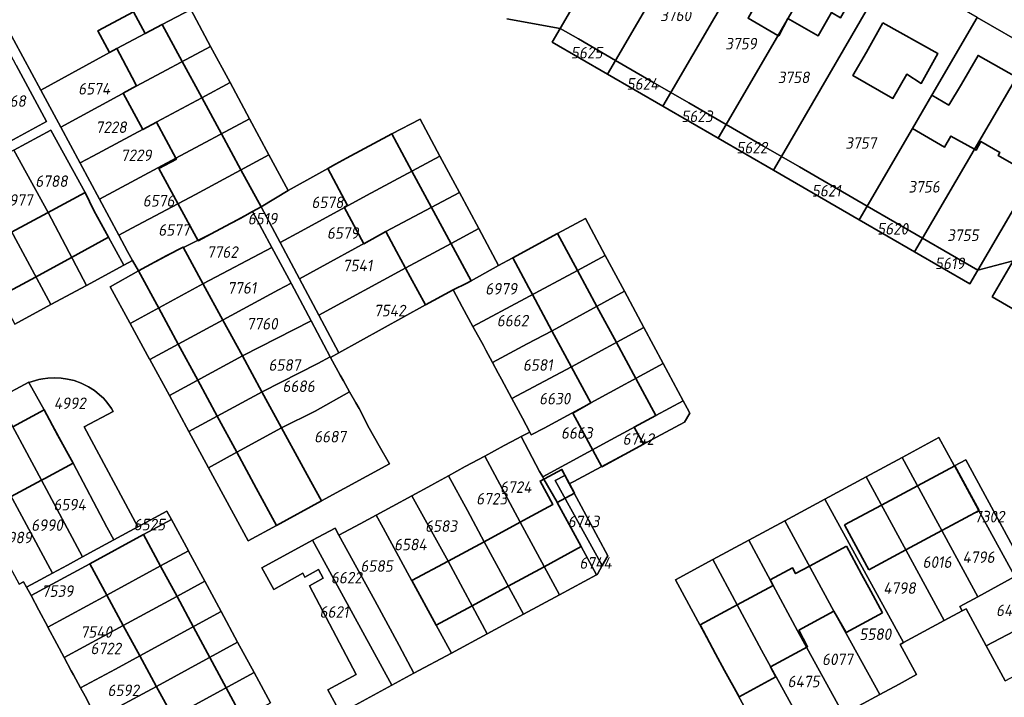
# Model space of a CAD drawing. Extents: x 177930 to 190767, y 381068 to 392034.
# Tile 183 of 256: x 183968 to 184122, y 385682 to 385788. Entities that reach past the tile are written whole.
import ezdxf
from ezdxf.enums import TextEntityAlignment as Align

# ---------------------------------------------------------------- set-up
doc = ezdxf.new("R2010")
doc.units = 0
for name, color, linetype, lineweight in [('B-XX-KG-GRENS_PERCEEL-GV', 150, 'Continuous', 25), ('B-XX-KG-GRENS_PERCEEL-S', 150, 'Continuous', 25), ('B-XX-OG-BEBOUWING-G', 7, 'Continuous', 35)]:
    doc.layers.add(name, color=color, linetype=linetype, lineweight=lineweight)
doc.styles.add('NLCS-ISO', font='NLCS-ISO.ttf', dxfattribs={"height": 1.8})

# ---------------------------------------------------------------- blocks, each defined once
blk = doc.blocks.new('SKG-PERCEELNUMMER-SO')
at = {"layer": 'DefPoints'}
blk.add_point((0, 0), dxfattribs=at)
at = {"style": 'NLCS-ISO', "oblique": 10, "flags": 1}
blk.add_attdef('GEMEENTECODE', text='', height=1.8, dxfattribs=at).set_placement((-0.5, 2.55), align=Align.MIDDLE_RIGHT)
blk.add_attdef('SECTIE', text='', height=1.8, dxfattribs=at).set_placement((0.5, 2.5), align=Align.MIDDLE_LEFT)
at = {"style": 'NLCS-ISO', "oblique": 10}
blk.add_attdef('PERCEELNUMMER', text='', height=1.8, dxfattribs=at).set_placement((0, 0), align=Align.MIDDLE_CENTER)

msp = doc.modelspace()

# ---------------------------------------------------------------- linework, layer by layer
at = {"layer": 'B-XX-KG-GRENS_PERCEEL-GV'}
for points in [[(184044.389, 385787.693), (184052.706, 385786.223), (184069.865, 385815.665)], [(183963.268, 385792.248), (183971.707, 385776.595), (183983.557, 385783.065), (183990.639, 385786.829), (183995.093, 385789.174)], [(183967.511, 385767.244), (183973.295, 385770.37), (183978.61, 385760.612), (183979.989, 385757.803), (183982.273, 385753.681), (183984.638, 385749.289), (183986.034, 385750.045), (183985.254, 385751.419), (183983.883, 385753.967), (183980.858, 385759.589), (183977.829, 385765.217), (183974.812, 385770.824), (183971.707, 385776.595), (183963.268, 385792.248)], [(183995.093, 385789.174), (183998.188, 385783.411), (184001.216, 385777.772), (184004.247, 385772.129), (184007.26, 385766.518), (184010.267, 385760.92), (184019.374, 385765.97), (184026.427, 385769.771), (184030.873, 385772.044), (184033.946, 385766.305), (184036.989, 385760.622), (184040.005, 385754.992), (184043.096, 385749.22), (184045.228, 385750.395), (184052.259, 385754.25), (184056.637, 385756.568), (184059.719, 385750.812), (184062.716, 385745.215), (184065.744, 385739.56), (184068.755, 385733.936), (184071.863, 385728.133), (184072.477, 385726.987), (184072.892, 385726.213), (184072.079, 385724.798), (184061.913, 385719.343), (184054.842, 385715.549), (184054.12, 385715.162), (184060.115, 385703.965), (184059.237, 385702.43), (184058.5, 385701.067), (184058.368, 385700.996), (184052.606, 385697.887), (184046.959, 385694.841), (184041.332, 385691.806), (184035.725, 385688.781), (184029.885, 385685.631), (184026.438, 385683.764), (184018.436, 385679.432), (184016.472, 385683.07), (184020.862, 385685.467), (184013.598, 385699.25), (184015.756, 385700.471), (184014.991, 385701.821), (184012.877, 385700.625), (184012.545, 385701.242), (184008.024, 385698.724), (184006.201, 385702.102), (184014.08, 385706.375), (184017.596, 385708.282), (184018.204, 385707.168), (184021.51, 385708.963), (184024.001, 385710.316), (184026.488, 385711.666), (184029.563, 385713.316), (184032.629, 385714.961), (184032.989, 385715.16), (184035.26, 385716.416), (184037.886, 385717.867), (184040.922, 385719.51), (184043.949, 385721.148), (184046.037, 385722.24), (184046.637, 385722.554), (184047.966, 385723.249), (184046.839, 385725.413), (184045.163, 385728.502), (184043.544, 385731.485), (184043.025, 385732.45), (184042.126, 385734.123), (184041.103, 385736.027), (184040.714, 385736.751), (184039.096, 385739.73), (184037.426, 385742.805), (184036, 385745.44), (184031.683, 385743.104), (184018.2, 385735.642), (184016.888, 385734.915), (184018.394, 385732.144), (184018.905, 385731.238), (184019.866, 385729.532), (184020.843, 385727.798), (184021.342, 385726.912), (184022.918, 385723.869), (184024.45, 385721.099), (184026.056, 385718.318), (184015.456, 385712.532), (184008.445, 385708.705), (184004.047, 385706.304), (183997.866, 385717.693), (183994.81, 385723.323), (183991.754, 385728.953), (183988.7, 385734.58), (183988.659, 385734.655), (183985.642, 385740.214), (183985.592, 385740.306), (183982.536, 385745.937), (183986.969, 385748.401), (183986.034, 385750.045), (183984.638, 385749.289), (183978.836, 385746.146), (183973.276, 385743.134), (183967.667, 385740.096)], [(184134.827, 385735.789), (184120.066, 385744.365), (184123.335, 385749.951), (184117.806, 385748.523), (184116.565, 385746.399), (184107.943, 385751.386), (184099.317, 385756.375), (184085.949, 385764.107), (184077.307, 385769.106), (184068.702, 385774.083), (184060.087, 385779.066), (184051.447, 385784.063), (184052.706, 385786.223), (184044.389, 385787.693)], [(184117.738, 385787.95), (184126.367, 385782.955)], [(183967.85, 385780.507), (183972.581, 385771.696), (183966.857, 385768.602)], [(184134.996, 385777.959), (184117.806, 385748.523), (184123.335, 385749.951)], [(183964.983, 385728.432), (183969.841, 385731.043), (183969.87, 385730.989), (183971.426, 385731.464), (183972.047, 385731.558), (183972.801, 385731.687), (183973.912, 385731.731), (183974.876, 385731.683), (183975.867, 385731.528), (183976.903, 385731.291), (183978.014, 385730.875), (183979.151, 385730.338), (183980.062, 385729.736), (183980.867, 385729.083), (183981.477, 385728.54), (183981.994, 385727.925), (183982.745, 385726.926), (183982.982, 385726.488), (183978.47, 385724.065), (183986.821, 385708.475), (183991.381, 385710.934), (183992.088, 385709.624), (183994.722, 385704.739), (183994.755, 385704.678), (183997.283, 385699.992), (183999.839, 385695.253), (184002.399, 385690.506), (184004.955, 385685.768), (184007.508, 385681.034)], [(184084.423, 385674.955), (184078.332, 385686.088), (184070.702, 385700.231), (184076.497, 385703.355), (184082.125, 385706.39), (184087.745, 385709.42), (184093.979, 385712.794), (184100.385, 385716.267), (184106.002, 385719.312), (184111.74, 385722.423), (184114.139, 385718.035), (184114.172, 385717.974), (184115.93, 385718.916), (184124.956, 385702.361)], [(183979.347, 385680.666), (183978.608, 385682.038), (183977.891, 385683.369), (183976.814, 385685.37), (183976.467, 385686.015), (183975.353, 385688.108), (183974.214, 385690.21), (183972.81, 385692.85), (183972.805, 385692.859), (183971.421, 385695.461), (183970.192, 385697.744), (183969.475, 385699.076), (183969.025, 385699.911), (183968.333, 385699.55)], [(184122.095, 385684.43), (184119.133, 385689.893), (184115.98, 385695.709), (184115.377, 385695.382), (184112.579, 385693.866), (184106.205, 385690.411), (184105.699, 385690.131), (184108.279, 385685.453), (184105.531, 385683.923), (184102.522, 385682.329), (184099.251, 385680.572)]]:
    msp.add_lwpolyline(points, dxfattribs=at)
for points in [[(184052.706, 385786.223), (184055.55, 385784.575), (184061.343, 385781.221), (184078.494, 385810.67), (184069.865, 385815.665)], [(184061.343, 385781.221), (184067.153, 385777.856), (184069.955, 385776.233), (184087.114, 385805.679), (184078.494, 385810.67)], [(184069.955, 385776.233), (184072.756, 385774.611), (184078.558, 385771.252), (184095.717, 385800.699), (184087.114, 385805.679)], [(184078.558, 385771.252), (184084.394, 385767.872), (184087.195, 385766.25), (184104.329, 385795.713), (184095.717, 385800.699)], [(184100.565, 385758.507), (184107.63, 385770.589), (184110.629, 385775.795), (184117.738, 385787.95), (184104.329, 385795.713), (184087.195, 385766.25), (184089.997, 385764.627)], [(183966.857, 385768.602), (183972.581, 385771.696), (183967.85, 385780.507), (183964.065, 385787.505), (183961.725, 385791.9), (183955.927, 385788.756), (183962.081, 385777.38)], [(183974.812, 385770.824), (183986.689, 385777.272), (183998.188, 385783.411), (183995.093, 385789.174), (183990.639, 385786.829), (183983.557, 385783.065), (183971.707, 385776.595)], [(184117.738, 385787.95), (184110.629, 385775.795), (184107.63, 385770.589), (184100.565, 385758.507), (184109.186, 385753.515), (184126.367, 385782.955)], [(184061.343, 385781.221), (184055.55, 385784.575), (184052.706, 385786.223), (184051.447, 385784.063), (184060.087, 385779.066)], [(183977.829, 385765.217), (183977.858, 385765.233), (183979.823, 385766.296), (183989.783, 385771.639), (183996.826, 385775.417), (184001.216, 385777.772), (183998.188, 385783.411), (183986.689, 385777.272), (183974.812, 385770.824)], [(184109.186, 385753.515), (184117.806, 385748.523), (184134.996, 385777.959), (184126.367, 385782.955)], [(184060.087, 385779.066), (184068.702, 385774.083), (184069.955, 385776.233), (184067.153, 385777.856), (184061.343, 385781.221)], [(184004.247, 385772.129), (184001.216, 385777.772), (183996.826, 385775.417), (183989.783, 385771.639), (183979.823, 385766.296), (183977.858, 385765.233), (183977.829, 385765.217), (183980.858, 385759.589), (183992.785, 385765.994)], [(184068.702, 385774.083), (184077.307, 385769.106), (184078.558, 385771.252), (184072.756, 385774.611), (184069.955, 385776.233)], [(183985.904, 385755.061), (183995.84, 385760.341), (184007.26, 385766.518), (184004.247, 385772.129), (183992.785, 385765.994), (183980.858, 385759.589), (183983.883, 385753.967)], [(184009.024, 385752.831), (184012.302, 385754.58), (184022.488, 385760.185), (184033.946, 385766.305), (184030.873, 385772.044), (184026.427, 385769.771), (184019.374, 385765.97), (184010.267, 385760.92), (184006.054, 385758.396)], [(183984.638, 385749.289), (183982.273, 385753.681), (183979.989, 385757.803), (183978.61, 385760.612), (183973.295, 385770.37), (183967.511, 385767.244), (183972.834, 385757.502), (183978.836, 385746.146)], [(184077.307, 385769.106), (184085.949, 385764.107), (184087.195, 385766.25), (184084.394, 385767.872), (184078.558, 385771.252)], [(183973.276, 385743.134), (183978.836, 385746.146), (183972.834, 385757.502), (183967.511, 385767.244), (183961.905, 385764.216)], [(183985.904, 385755.061), (183983.883, 385753.967), (183985.254, 385751.419), (183986.034, 385750.045), (183986.969, 385748.401), (183993.93, 385752.117), (183993.977, 385752.029), (183998.972, 385754.548), (184006.054, 385758.396), (184010.267, 385760.92), (184007.26, 385766.518), (183995.84, 385760.341)], [(184012.302, 385754.58), (184009.024, 385752.831), (184012.042, 385747.178), (184025.522, 385754.55), (184036.989, 385760.622), (184033.946, 385766.305), (184022.488, 385760.185)], [(184085.949, 385764.107), (184099.317, 385756.375), (184100.565, 385758.507), (184089.997, 385764.627), (184087.195, 385766.25)], [(183973.276, 385743.134), (183961.905, 385764.216), (183956.293, 385761.183), (183957.356, 385759.216), (183961.581, 385751.445), (183967.667, 385740.096)], [(184015.066, 385741.513), (184028.645, 385748.852), (184035.679, 385752.654), (184040.005, 385754.992), (184036.989, 385760.622), (184025.522, 385754.55), (184012.042, 385747.178)], [(184006.054, 385758.396), (183998.972, 385754.548), (183993.977, 385752.029), (183993.93, 385752.117), (183986.969, 385748.401), (183982.536, 385745.937), (183985.592, 385740.306), (183985.642, 385740.214), (183997.096, 385746.41), (184007.744, 385752.056), (184004.741, 385757.671)], [(184013.862, 385740.618), (184016.856, 385734.983), (184016.888, 385734.915), (184018.2, 385735.642), (184015.066, 385741.513), (184012.042, 385747.178), (184009.024, 385752.831), (184006.054, 385758.396), (184004.741, 385757.671), (184007.744, 385752.056), (184007.755, 385752.036), (184010.726, 385746.482), (184010.788, 385746.366)], [(184099.317, 385756.375), (184107.943, 385751.386), (184109.186, 385753.515), (184100.565, 385758.507)], [(184043.096, 385749.22), (184038.813, 385746.857), (184038.131, 385746.488), (184036, 385745.44), (184037.426, 385742.805), (184039.096, 385739.73), (184055.382, 385748.481), (184059.719, 385750.812), (184056.637, 385756.568), (184052.259, 385754.25), (184045.228, 385750.395)], [(184036, 385745.44), (184038.131, 385746.488), (184038.813, 385746.857), (184043.096, 385749.22), (184040.005, 385754.992), (184035.679, 385752.654), (184028.645, 385748.852), (184015.066, 385741.513), (184018.2, 385735.642), (184031.683, 385743.104)], [(184107.943, 385751.386), (184116.565, 385746.399), (184117.806, 385748.523), (184109.186, 385753.515)], [(184010.726, 385746.482), (184007.755, 385752.036), (184007.744, 385752.056), (183997.096, 385746.41), (183985.642, 385740.214), (183988.659, 385734.655), (183988.7, 385734.58), (184000.146, 385740.772), (184008.761, 385745.431)], [(184062.716, 385745.215), (184059.719, 385750.812), (184055.382, 385748.481), (184039.096, 385739.73), (184040.714, 385736.751), (184041.103, 385736.027), (184042.126, 385734.123), (184047.555, 385737.034), (184051.446, 385739.047)], [(184123.335, 385749.951), (184120.066, 385744.365), (184134.827, 385735.789), (184138.088, 385741.372), (184135.29, 385743)], [(184013.862, 385740.618), (184010.788, 385746.366), (184010.726, 385746.482), (184008.761, 385745.431), (184000.146, 385740.772), (183988.7, 385734.58), (183991.754, 385728.953), (184003.162, 385735.139)], [(184065.744, 385739.56), (184062.716, 385745.215), (184051.446, 385739.047), (184047.555, 385737.034), (184042.126, 385734.123), (184043.025, 385732.45), (184043.544, 385731.485), (184045.163, 385728.502), (184054.465, 385733.42)], [(184006.214, 385729.527), (184014.908, 385733.939), (184016.856, 385734.983), (184013.862, 385740.618), (184003.162, 385735.139), (183991.754, 385728.953), (183994.81, 385723.323)], [(184047.966, 385723.249), (184048.184, 385722.832), (184050.184, 385723.874), (184057.476, 385727.807), (184068.755, 385733.936), (184065.744, 385739.56), (184054.465, 385733.42), (184045.163, 385728.502), (184046.839, 385725.413)], [(183997.866, 385717.693), (184002.279, 385720.102), (184009.266, 385723.915), (184014.492, 385726.51), (184019.866, 385729.532), (184018.905, 385731.238), (184018.394, 385732.144), (184016.888, 385734.915), (184016.856, 385734.983), (184014.908, 385733.939), (184006.214, 385729.527), (183994.81, 385723.323)], [(184049.966, 385716.26), (184060.577, 385722.026), (184067.634, 385725.849), (184071.863, 385728.133), (184068.755, 385733.936), (184057.476, 385727.807), (184050.184, 385723.874), (184048.184, 385722.832), (184047.966, 385723.249), (184046.637, 385722.554), (184049.484, 385717.103)], [(183983.108, 385706.463), (183986.821, 385708.475), (183978.47, 385724.065), (183982.982, 385726.488), (183982.745, 385726.926), (183981.994, 385727.925), (183981.477, 385728.54), (183980.867, 385729.083), (183980.062, 385729.736), (183979.151, 385730.338), (183978.014, 385730.875), (183976.903, 385731.291), (183975.867, 385731.528), (183974.876, 385731.683), (183973.912, 385731.731), (183972.801, 385731.687), (183972.047, 385731.558), (183971.426, 385731.464), (183969.87, 385730.989), (183972.227, 385726.725), (183976.736, 385718.389), (183982.028, 385708.436)], [(183969.87, 385730.989), (183969.841, 385731.043), (183964.983, 385728.432), (183971.829, 385715.75), (183978.23, 385703.773), (183980.586, 385705.083), (183983.108, 385706.463), (183982.028, 385708.436), (183976.736, 385718.389), (183972.227, 385726.725)], [(184002.279, 385720.102), (183997.866, 385717.693), (184004.047, 385706.304), (184008.445, 385708.705), (184015.456, 385712.532), (184026.056, 385718.318), (184024.45, 385721.099), (184022.918, 385723.869), (184021.342, 385726.912), (184020.843, 385727.798), (184019.866, 385729.532), (184014.492, 385726.51), (184009.266, 385723.915)], [(183960.222, 385725.873), (183973.55, 385701.233), (183975.891, 385702.472), (183978.23, 385703.773), (183971.829, 385715.75), (183964.983, 385728.432)], [(184054.12, 385715.162), (184054.842, 385715.549), (184061.913, 385719.343), (184072.079, 385724.798), (184072.892, 385726.213), (184072.477, 385726.987), (184071.863, 385728.133), (184067.634, 385725.849), (184060.577, 385722.026), (184049.966, 385716.26), (184050.16, 385715.921), (184052.926, 385717.398), (184053.41, 385716.492)], [(183960.222, 385725.873), (183955.488, 385723.329), (183962.316, 385710.633), (183968.333, 385699.55), (183969.025, 385699.911), (183969.475, 385699.076), (183970.953, 385699.858), (183973.55, 385701.233)], [(184049.966, 385716.26), (184049.484, 385717.103), (184046.637, 385722.554), (184046.037, 385722.24), (184043.949, 385721.148), (184040.922, 385719.51), (184046.453, 385709.193), (184050.223, 385702.266), (184052.606, 385697.887), (184058.368, 385700.996), (184055.983, 385705.391), (184052.227, 385712.313), (184050.16, 385715.921)], [(184117.793, 385697.578), (184137.565, 385708.422), (184137.209, 385709.081), (184124.956, 385702.361), (184123.202, 385701.399), (184117.918, 385711.075), (184114.172, 385717.974), (184114.139, 385718.035), (184111.74, 385722.423), (184106.002, 385719.312)], [(184046.959, 385694.841), (184052.606, 385697.887), (184050.223, 385702.266), (184046.453, 385709.193), (184040.922, 385719.51), (184037.886, 385717.867), (184035.26, 385716.416), (184038.248, 385711.017), (184040.837, 385706.158)], [(184100.385, 385716.267), (184112.579, 385693.866), (184115.377, 385695.382), (184115.006, 385696.05), (184117.793, 385697.578), (184106.002, 385719.312)], [(184114.172, 385717.974), (184117.918, 385711.075), (184123.202, 385701.399), (184124.956, 385702.361), (184115.93, 385718.916)], [(184029.563, 385713.316), (184035.212, 385703.119), (184041.332, 385691.806), (184046.959, 385694.841), (184040.837, 385706.158), (184038.248, 385711.017), (184035.26, 385716.416), (184032.989, 385715.16), (184032.629, 385714.961)], [(184050.16, 385715.921), (184052.227, 385712.313), (184055.983, 385705.391), (184058.368, 385700.996), (184058.5, 385701.067), (184059.237, 385702.43), (184051.921, 385715.696), (184053.41, 385716.492), (184052.926, 385717.398)], [(184054.12, 385715.162), (184053.41, 385716.492), (184051.921, 385715.696), (184059.237, 385702.43), (184060.115, 385703.965)], [(184100.385, 385716.267), (184093.979, 385712.794), (184106.205, 385690.411), (184112.579, 385693.866)], [(184024.001, 385710.316), (184025.102, 385708.305), (184029.578, 385700.074), (184035.725, 385688.781), (184041.332, 385691.806), (184035.212, 385703.119), (184029.563, 385713.316), (184026.488, 385711.666)], [(184093.979, 385712.794), (184087.745, 385709.42), (184095.366, 385695.316), (184102.522, 385682.329), (184105.531, 385683.923), (184108.279, 385685.453), (184105.699, 385690.131), (184106.205, 385690.411)], [(183986.821, 385708.475), (183983.108, 385706.463), (183980.586, 385705.083), (183978.23, 385703.773), (183975.891, 385702.472), (183973.55, 385701.233), (183970.953, 385699.858), (183969.475, 385699.076), (183970.192, 385697.744), (183979.35, 385702.713), (183987.738, 385707.264), (183992.088, 385709.624), (183991.381, 385710.934)], [(184018.204, 385707.168), (184023.813, 385696.959), (184027.596, 385689.988), (184029.885, 385685.631), (184035.725, 385688.781), (184029.578, 385700.074), (184025.102, 385708.305), (184024.001, 385710.316), (184021.51, 385708.963)], [(183970.192, 385697.744), (183971.421, 385695.461), (183972.805, 385692.859), (183972.81, 385692.85), (183981.997, 385697.835), (183990.37, 385702.378), (183994.722, 385704.739), (183992.088, 385709.624), (183987.738, 385707.264), (183979.35, 385702.713)], [(184082.125, 385706.39), (184085.926, 385699.317), (184089.72, 385692.258), (184096.848, 385679.22), (184099.251, 385680.572), (184102.522, 385682.329), (184095.366, 385695.316), (184087.745, 385709.42)], [(184018.204, 385707.168), (184017.596, 385708.282), (184014.08, 385706.375), (184026.438, 385683.764), (184029.885, 385685.631), (184027.596, 385689.988), (184023.813, 385696.959)], [(184117.793, 385697.578), (184115.006, 385696.05), (184115.377, 385695.382), (184115.98, 385695.709), (184119.133, 385689.893), (184124.579, 385692.792), (184129.831, 385695.748), (184136.857, 385699.551), (184141.116, 385701.856), (184137.565, 385708.422)], [(184014.08, 385706.375), (184006.201, 385702.102), (184008.024, 385698.724), (184012.545, 385701.242), (184012.877, 385700.625), (184014.991, 385701.821), (184015.756, 385700.471), (184013.598, 385699.25), (184020.862, 385685.467), (184016.472, 385683.07), (184018.436, 385679.432), (184026.438, 385683.764)], [(184091.238, 385676.161), (184094.242, 385677.755), (184096.848, 385679.22), (184089.72, 385692.258), (184085.926, 385699.317), (184082.125, 385706.39), (184076.497, 385703.355), (184080.293, 385696.295), (184084.101, 385689.213)], [(183981.997, 385697.835), (183972.81, 385692.85), (183974.214, 385690.21), (183975.353, 385688.108), (183984.576, 385693.079), (183992.93, 385697.624), (183997.283, 385699.992), (183994.755, 385704.678), (183994.722, 385704.739), (183990.37, 385702.378)], [(184076.497, 385703.355), (184070.702, 385700.231), (184078.332, 385686.088), (184084.423, 385674.955), (184085.446, 385673.061), (184088.05, 385674.468), (184091.238, 385676.161), (184084.101, 385689.213), (184080.293, 385696.295)], [(184122.095, 385684.43), (184128.929, 385688.103), (184128.945, 385688.064), (184144.093, 385696.355), (184141.116, 385701.856), (184136.857, 385699.551), (184129.831, 385695.748), (184124.579, 385692.792), (184119.133, 385689.893)], [(183975.353, 385688.108), (183976.467, 385686.015), (183976.814, 385685.37), (183977.891, 385683.369), (183983.352, 385686.264), (183987.151, 385688.333), (183999.839, 385695.253), (183997.283, 385699.992), (183992.93, 385697.624), (183984.576, 385693.079)], [(183980.47, 385678.604), (183989.731, 385683.577), (184002.399, 385690.506), (183999.839, 385695.253), (183987.151, 385688.333), (183983.352, 385686.264), (183977.891, 385683.369), (183978.608, 385682.038), (183979.347, 385680.666)], [(183983.038, 385673.843), (183985.007, 385674.907), (183992.306, 385678.831), (184004.955, 385685.768), (184002.399, 385690.506), (183989.731, 385683.577), (183980.47, 385678.604), (183981.7, 385676.345)], [(183985.611, 385669.085), (183994.886, 385674.075), (184007.508, 385681.034), (184004.955, 385685.768), (183992.306, 385678.831), (183985.007, 385674.907), (183983.038, 385673.843), (183984.389, 385671.315)]]:
    msp.add_lwpolyline(points, close=True, dxfattribs=at)
at = {"layer": 'B-XX-OG-BEBOUWING-G'}
for points in [[(184092.462, 385795.113), (184088.506, 385797.378), (184089.74, 385799.533), (184087.676, 385800.714), (184085.239, 385796.456), (184084.322, 385794.936), (184085.623, 385794.181), (184083.495, 385790.515), (184082.002, 385787.809), (184086.645, 385785.13), (184086.763, 385785.062), (184088.207, 385787.78)], [(184088.207, 385787.78), (184092.901, 385785.054), (184095.026, 385788.714), (184096.428, 385787.899), (184097.244, 385789.324), (184099.777, 385793.748), (184097.643, 385794.969), (184096.427, 385792.844), (184092.462, 385795.113)], [(183990.639, 385786.829), (183987.971, 385785.411), (183986.177, 385788.785), (183980.604, 385785.823), (183982.398, 385782.449), (183983.557, 385783.065)], [(183993.771, 385781.053), (183990.639, 385786.829)], [(183983.557, 385783.065), (183985.955, 385778.554), (183986.659, 385777.256)], [(183996.82, 385775.429), (183993.771, 385781.053)], [(184123.828, 385778.604), (184117.85, 385782.021), (184115.271, 385777.509), (184113.276, 385774.27), (184110.629, 385775.795), (184107.63, 385770.589), (184112.632, 385767.707), (184113.625, 385769.43), (184117.273, 385767.372)], [(184117.273, 385767.372), (184117.54, 385767.221), (184118.265, 385768.563), (184121.233, 385766.873), (184120.969, 385766.415), (184123.781, 385764.795), (184125.779, 385768.263), (184125.867, 385768.212), (184127.394, 385770.551), (184129.986, 385775.085), (184123.828, 385778.604)], [(183986.659, 385777.256), (183984.529, 385776.101), (183987.603, 385770.432), (183989.733, 385771.587)], [(183999.877, 385769.79), (183996.82, 385775.429)], [(183989.733, 385771.587), (183992.77, 385765.986)], [(184002.923, 385764.172), (183999.877, 385769.79)], [(184026.427, 385769.771), (184019.374, 385765.97), (184017.661, 385765.045), (184016.444, 385764.387)], [(184029.565, 385763.965), (184026.427, 385769.771)], [(183992.77, 385765.986), (183992.845, 385765.847), (183990.129, 385764.375), (183993.103, 385758.887)], [(184006.054, 385758.396), (184002.923, 385764.172)], [(184016.444, 385764.387), (184019.516, 385758.598)], [(184032.622, 385758.31), (184029.565, 385763.965)], [(183978.61, 385760.612), (183972.739, 385757.451)], [(183982.273, 385753.681), (183979.989, 385757.803), (183978.61, 385760.612)], [(183993.103, 385758.887), (183996.236, 385753.107), (183998.972, 385754.548), (184001.385, 385755.819), (184002.791, 385756.594)], [(184002.791, 385756.594), (184004.741, 385757.671)], [(184004.741, 385757.671), (184006.054, 385758.396)], [(184019.516, 385758.598), (184019.031, 385758.324), (184022.098, 385752.63), (184025.518, 385754.548)], [(184035.636, 385752.734), (184032.622, 385758.31)], [(183972.739, 385757.451), (183967.132, 385754.433)], [(183976.498, 385750.463), (183982.273, 385753.681)], [(184025.518, 385754.548), (184027.197, 385751.424), (184028.55, 385748.904)], [(184052.259, 385754.25), (184045.329, 385750.45)], [(184055.382, 385748.481), (184052.259, 385754.25)], [(183997.04, 385746.354), (183993.93, 385752.117), (183991.385, 385750.783), (183986.969, 385748.401)], [(184038.131, 385746.488), (184038.813, 385746.857), (184035.636, 385752.734)], [(183970.897, 385747.433), (183976.498, 385750.463)], [(184045.329, 385750.45), (184047.795, 385745.77), (184048.365, 385744.71)], [(184028.55, 385748.904), (184028.635, 385748.746), (184029.319, 385747.473), (184031.683, 385743.104)], [(184058.422, 385742.865), (184055.382, 385748.481)], [(183965.336, 385744.442), (183970.897, 385747.433)], [(183986.969, 385748.401), (183990.106, 385742.603)], [(184000.079, 385740.736), (183997.04, 385746.354)], [(184031.683, 385743.104), (184036, 385745.44)], [(184036, 385745.44), (184038.131, 385746.488)], [(184048.365, 385744.71), (184051.417, 385739.032)], [(183990.106, 385742.603), (183993.145, 385736.985)], [(184061.471, 385737.234), (184058.422, 385742.865)], [(184003.137, 385735.126), (184000.079, 385740.736)], [(184051.417, 385739.032), (184054.44, 385733.407)], [(183993.145, 385736.985), (183996.189, 385731.358)], [(184064.506, 385731.627), (184061.471, 385737.234)], [(184006.195, 385729.517), (184003.137, 385735.126)], [(184054.44, 385733.407), (184057.456, 385727.796)], [(184064.867, 385722.873), (184064.249, 385724.015), (184067.634, 385725.849), (184064.506, 385731.627)], [(183996.189, 385731.358), (183999.234, 385725.73)], [(184009.252, 385723.907), (184006.195, 385729.517)], [(184057.456, 385727.796), (184054.658, 385726.204), (184059.18, 385717.857)], [(183972.227, 385726.725), (183967.333, 385724.078)], [(183974.388, 385722.73), (183972.227, 385726.725)], [(183999.234, 385725.73), (184002.279, 385720.102)], [(184012.308, 385718.301), (184009.252, 385723.907)], [(183971.834, 385715.74), (183972.315, 385715.998), (183976.736, 385718.389), (183974.388, 385722.73)], [(184059.18, 385717.857), (184065.678, 385721.377), (184064.867, 385722.873)], [(184002.279, 385720.102), (184005.303, 385714.512)], [(184015.456, 385712.532), (184013.243, 385716.586), (184012.308, 385718.301)], [(184114.239, 385718.011), (184108.404, 385714.885)], [(184112.205, 385707.878), (184113.767, 385708.713), (184118.01, 385711.001), (184114.239, 385718.011)], [(184053.436, 385716.559), (184052.969, 385717.431), (184049.557, 385715.609), (184051.537, 385711.939), (184047.618, 385709.813), (184046.465, 385709.191)], [(184054.943, 385713.746), (184053.436, 385716.559)], [(183967.084, 385713.187), (183971.834, 385715.74)], [(184108.404, 385714.885), (184102.778, 385711.871)], [(184005.303, 385714.512), (184008.445, 385708.705), (184015.456, 385712.532)], [(184050.214, 385702.261), (184055.983, 385705.391), (184052.244, 385712.282), (184054.943, 385713.746)], [(184102.778, 385711.871), (184097.051, 385708.802)], [(184046.465, 385709.191), (184040.838, 385706.156)], [(184097.051, 385708.802), (184098.505, 385706.088), (184100.81, 385701.786)], [(183990.395, 385702.331), (183987.738, 385707.264), (183979.35, 385702.713), (183982.008, 385697.814)], [(184106.587, 385704.874), (184112.205, 385707.878)], [(184040.838, 385706.156), (184035.211, 385703.121)], [(184097.334, 385705.437), (184091.569, 385702.344)], [(184102.977, 385695.062), (184101.126, 385698.437), (184099.661, 385701.099), (184097.334, 385705.437)], [(184100.81, 385701.786), (184106.587, 385704.874)], [(184035.211, 385703.121), (184029.574, 385700.081)], [(183992.949, 385697.588), (183990.395, 385702.331)], [(184044.595, 385699.212), (184050.214, 385702.261)], [(184091.569, 385702.344), (184089.403, 385701.182), (184088.93, 385702.063), (184085.453, 385700.198), (184085.926, 385699.317)], [(184029.574, 385700.081), (184033.364, 385693.118)], [(183982.008, 385697.814), (183984.577, 385693.079)], [(184038.975, 385696.162), (184044.595, 385699.212)], [(184085.926, 385699.317), (184080.293, 385696.295)], [(183995.504, 385692.845), (183992.949, 385697.588)], [(184080.293, 385696.295), (184074.519, 385693.197)], [(184033.364, 385693.118), (184038.975, 385696.162)], [(184089.91, 385692.346), (184095.369, 385695.31)], [(184095.369, 385695.31), (184097.281, 385691.971), (184102.977, 385695.062)], [(184074.519, 385693.197), (184076.936, 385688.691), (184078.332, 385686.088), (184080.583, 385681.974)], [(183984.577, 385693.079), (183987.145, 385688.343)], [(183998.058, 385688.102), (183995.504, 385692.845)], [(184085.513, 385686.614), (184091.278, 385689.777), (184089.91, 385692.346)], [(183987.145, 385688.343), (183989.714, 385683.608)], [(184000.612, 385683.359), (183998.058, 385688.102)], [(184080.583, 385681.974), (184086.336, 385685.099), (184085.513, 385686.614)], [(183989.714, 385683.608), (183992.283, 385678.873)], [(184003.167, 385678.616), (184000.612, 385683.359)]]:
    msp.add_lwpolyline(points, dxfattribs=at)
msp.add_lwpolyline([(184103.02, 385787.094), (184100.471, 385782.541), (184098.317, 385778.891), (184104.576, 385775.302), (184106.739, 385779.074), (184108.994, 385777.648), (184111.595, 385782.293)], close=True, dxfattribs=at)

# ---------------------------------------------------------------- block references
at = {"layer": 'B-XX-KG-GRENS_PERCEEL-S'}
for p, values in [((184070.698, 385788.249), {'PERCEELNUMMER': '3760'}), ((184080.889, 385783.842), {'PERCEELNUMMER': '3759'}), ((184056.833, 385782.44), {'PERCEELNUMMER': '5625'}), ((184089.095, 385778.586), {'PERCEELNUMMER': '3758'}), ((183980.031, 385776.806), {'PERCEELNUMMER': '6574'}), ((184065.54, 385777.569), {'PERCEELNUMMER': '5624'}), ((183966.866, 385774.891), {'PERCEELNUMMER': '6568'}), ((184074.032, 385772.514), {'PERCEELNUMMER': '5623'}), ((183982.677, 385770.811), {'PERCEELNUMMER': '7228'}), ((184082.589, 385767.626), {'PERCEELNUMMER': '5622'}), ((184099.582, 385768.353), {'PERCEELNUMMER': '3757'}), ((183986.593, 385766.434), {'PERCEELNUMMER': '7229'}), ((183973.374, 385762.395), {'PERCEELNUMMER': '6788'}), ((184109.431, 385761.513), {'PERCEELNUMMER': '3756'}), ((184094.2, 385760.903), {'PERCEELNUMMER': '5621'}), ((183967.988, 385759.449), {'PERCEELNUMMER': '6977'}), ((183990.084, 385759.332), {'PERCEELNUMMER': '6576'}), ((184016.415, 385759.093), {'PERCEELNUMMER': '6578'}), ((184006.298, 385756.539), {'PERCEELNUMMER': '6519'}), ((183992.478, 385754.784), {'PERCEELNUMMER': '6577'}), ((184018.808, 385754.306), {'PERCEELNUMMER': '6579'}), ((184104.543, 385754.965), {'PERCEELNUMMER': '5620'}), ((184115.495, 385753.972), {'PERCEELNUMMER': '3755'}), ((184000.028, 385751.334), {'PERCEELNUMMER': '7762'}), ((184021.11, 385749.238), {'PERCEELNUMMER': '7541'}), ((184113.451, 385749.577), {'PERCEELNUMMER': '5619'}), ((184003.07, 385745.75), {'PERCEELNUMMER': '7761'}), ((184043.5, 385745.604), {'PERCEELNUMMER': '6979'}), ((184026.117, 385742.212), {'PERCEELNUMMER': '7542'}), ((184006.239, 385740.149), {'PERCEELNUMMER': '7760'}), ((184045.264, 385740.64), {'PERCEELNUMMER': '6662'}), ((184009.712, 385733.72), {'PERCEELNUMMER': '6587'}), ((184049.208, 385733.72), {'PERCEELNUMMER': '6581'}), ((184011.91, 385730.406), {'PERCEELNUMMER': '6686'}), ((183976.24, 385727.752), {'PERCEELNUMMER': '4992'}), ((184051.849, 385728.471), {'PERCEELNUMMER': '6630'}), ((184055.29, 385723.12), {'PERCEELNUMMER': '6663'}), ((184016.83, 385722.537), {'PERCEELNUMMER': '6687'}), ((184064.89, 385722.163), {'PERCEELNUMMER': '6742'}), ((184045.779, 385714.67), {'PERCEELNUMMER': '6724'}), ((184042.012, 385712.855), {'PERCEELNUMMER': '6723'}), ((183976.201, 385711.938), {'PERCEELNUMMER': '6594'}), ((184056.344, 385709.308), {'PERCEELNUMMER': '6743'}), ((184119.608, 385710.068), {'PERCEELNUMMER': '7302'}), ((183972.686, 385708.742), {'PERCEELNUMMER': '6990'}), ((183988.648, 385708.826), {'PERCEELNUMMER': '6525'}), ((184034.128, 385708.587), {'PERCEELNUMMER': '6583'}), ((183967.796, 385706.806), {'PERCEELNUMMER': '6989'}), ((184029.34, 385705.714), {'PERCEELNUMMER': '6584'}), ((184117.933, 385703.741), {'PERCEELNUMMER': '4796'}), ((184024.074, 385702.363), {'PERCEELNUMMER': '6585'}), ((184058.211, 385702.845), {'PERCEELNUMMER': '6744'}), ((184111.462, 385702.967), {'PERCEELNUMMER': '6016'}), ((184019.363, 385700.548), {'PERCEELNUMMER': '6622'}), ((183974.329, 385698.449), {'PERCEELNUMMER': '7539'}), ((184105.6, 385698.918), {'PERCEELNUMMER': '4798'}), ((184123.12, 385695.45), {'PERCEELNUMMER': '6403'}), ((184017.437, 385695.198), {'PERCEELNUMMER': '6621'}), ((183980.374, 385692.077), {'PERCEELNUMMER': '7540'}), ((184101.827, 385691.727), {'PERCEELNUMMER': '5580'}), ((183981.857, 385689.502), {'PERCEELNUMMER': '6722'}), ((184095.933, 385687.81), {'PERCEELNUMMER': '6077'}), ((184090.646, 385684.351), {'PERCEELNUMMER': '6475'}), ((183984.579, 385682.974), {'PERCEELNUMMER': '6592'})]:
    msp.add_blockref('SKG-PERCEELNUMMER-SO', p, dxfattribs=at).add_auto_attribs(values)

doc.saveas('drawing.dxf')
